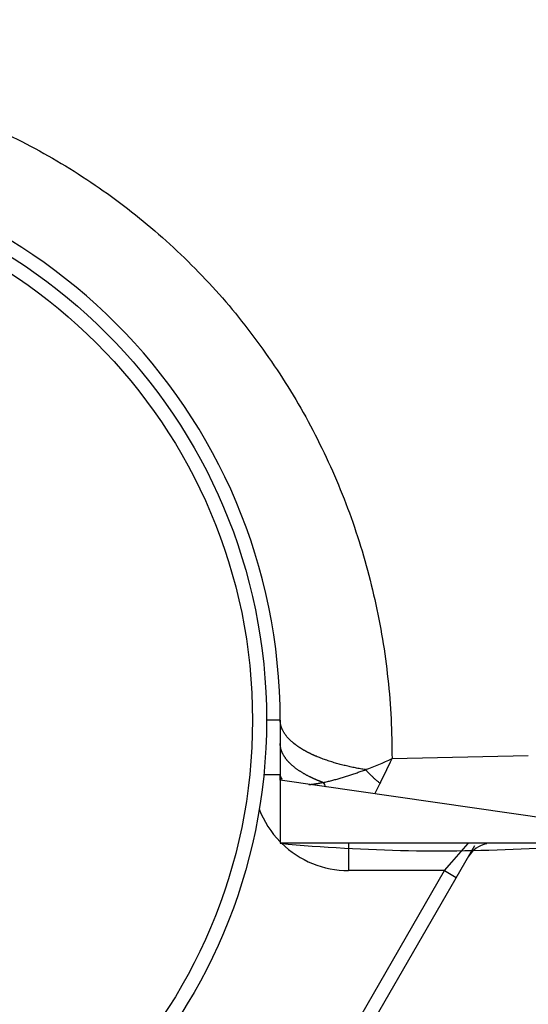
# Model space of a CAD drawing. Header units: millimetres. Extents: x 0 to 1733, y 0 to 1188.
# Tile 30 of 157: x 784.2 to 787.91, y 371.92 to 379.12. Entities that reach past the tile are written whole.
import ezdxf

# ---------------------------------------------------------------- set-up
doc = ezdxf.new("R2010")
doc.units = ezdxf.units.MM
doc.header["$LTSCALE"] = 0.727559
for name, color, linetype in [('NoLayerName_001', 7, 'Continuous'), ('NoLayerName_004', 7, 'Continuous'), ('NoLayerName_007', 7, 'Continuous')]:
    doc.layers.add(name, color=color, linetype=linetype)
doc.styles.get("Standard").update_dxf_attribs({"font": 'txt', "bigfont": 'extfont2'})
doc.dimstyles.get("Standard").update_dxf_attribs({"dimtxt": 2.5, "dimasz": 2.5, "dimexe": 1, "dimexo": 1, "dimtad": 1, "dimdec": 3, "dimzin": 0, "dimdsep": 46, "dimtxsty": 'Standard', "dimcen": 2.5, "dimadec": 3, "dimazin": 0, "dimtfac": 0.75, "dimtdec": 3, "dimtmove": 0, "dimatfit": 3, "dimfxl": 1, "dimarcsym": 0})

# ---------------------------------------------------------------- blocks, each defined once
blk = doc.blocks.new('_OPEN30')
at = {"color": 0, "linetype": 'ByBlock', "lineweight": -2}
for p, q in [((-1, 0.267949), (0, 0)), ((0, 0), (-1, -0.267949)), ((0, 0), (-1, 0))]:
    blk.add_line(p, q, dxfattribs=at)
blk = doc.blocks.new('*D154')
at = {"layer": 'Defpoints', "color": 0}
for p in [(779.8755, 390), (779.9755, 390), (810, 347.1691), (810, 347.0691), (749.792, 285.7167)]:
    blk.add_point(p, dxfattribs=at)
at = {"layer": 'NoLayerName_001', "color": 0, "linetype": 'Continuous', "lineweight": 13}
for p, q in [((775.8755, 390), (685.5841, 390)), ((810, 343.0691), (810, 265.5841))]:
    blk.add_line(p, q, dxfattribs=at)
blk.add_arc((810, 390), 120.4159, 182.855189, 267.144811, dxfattribs=at)
at = {"layer": 'NoLayerName_001', "color": 0, "lineweight": 13, "xscale": 6, "yscale": 6, "zscale": 6}
for p, rotation in [((689.5841, 390), 91.42759435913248), ((810, 269.5841), 358.5724056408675)]:
    blk.add_blockref('_OPEN30', p, dxfattribs=dict(at, rotation=rotation))
at = {"layer": 'NoLayerName_001', "color": 0, "lineweight": 13, "insert": (722.0282, 325.2347), "char_height": 14, "attachment_point": 5, "rotation": 306.36067}
blk.add_mtext('\\W0.8000;90%%d', dxfattribs=at)
blk = doc.blocks.new('DIM_0006')
at = {"color": 3, "linetype": 'Continuous', "lineweight": 13}
blk.add_arc((60, 64), 60, 0, 270, dxfattribs=at)

msp = doc.modelspace()

# ---------------------------------------------------------------- linework, layer by layer
at = {"layer": 'NoLayerName_001', "color": 6, "linetype": 'Continuous', "lineweight": 25}
for radius in [4, 3.89743589]:
    msp.add_circle((782, 374), radius, dxfattribs=at)
at = {"layer": 'NoLayerName_004', "color": 6, "linetype": 'Continuous', "lineweight": 25}
for p, q in [((786.1, 374), (786, 374)), ((786.1, 374), (786.1, 373.6)), ((786.91791334, 373.71835051), (787.91416141, 373.74041429)), ((786.1, 373.6), (785.97746508, 373.6)), ((786.1, 373.5615282), (786.1, 373.6)), ((786.1, 373.5615282), (786.1, 373.1)), ((788.90381314, 373.15544124), (786.1, 373.5615282)), ((786.79250855, 373.46118674), (786.83034519, 373.53809376)), ((788.09004342, 373.1), (786.1, 373.1)), ((786.10430447, 370.6270708), (787.52278541, 373.08395186)), ((786.6, 373.1), (786.6, 372.9)), ((787.35556771, 372.96288145), (787.47344869, 373.09899952)), ((787.3011107, 372.9), (787.35556771, 372.96288145)), ((786.48210496, 371.48144045), (787.3011107, 372.9)), ((787.3011107, 372.9), (786.6, 372.9)), ((787.3011107, 372.9), (787.38771324, 372.85))]:
    msp.add_line(p, q, dxfattribs=at)
for centre, radius, start, end in [((782, 374), 4.1, 0, 180), ((785.80697605, 376.13294202), 2.65789007, 290.171528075, 294.707112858), ((771.54172174, 381.07253031), 17.04439019, 333.765258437, 334.439030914), ((786.60001685, 373.6), 0.5, 180, 184.50106223), ((786.99318882, 373.87457972), 0.66730959, 209.681762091, 212.821969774), ((786.6, 373.6), 0.69999927, 200.824841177, 224.380523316), ((787.26717242, 385.41892356), 12.37409266, 264.587593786, 273.297479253), ((786.6, 373.6), 0.69999927, 225.585955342, 270)]:
    msp.add_arc(centre, radius, start, end, dxfattribs=at)
for points, knots in [([(776.91651714, 374.89160732), (776.94821167, 374.98362309), (777.00823901, 375.16902632), (777.11882505, 375.43990665), (777.24138324, 375.70579082), (777.37781914, 375.96511971), (777.52720007, 376.21728722), (777.68937991, 376.46142959), (777.86393069, 376.69682437), (778.050418, 376.92281114), (778.24841732, 377.13873502), (778.45750545, 377.34394086), (778.67725301, 377.53777693), (778.90721595, 377.71954273), (779.14678301, 377.88863527), (779.39525402, 378.04448796), (779.65192445, 378.18650212), (779.91608706, 378.31407982), (780.18703183, 378.4266307), (780.46404042, 378.52351865), (780.74626996, 378.60424961), (781.03274478, 378.66861828), (781.32248662, 378.71635568), (781.61450982, 378.74720621), (781.90782955, 378.76090571), (782.20145962, 378.75720252), (782.4943729, 378.73579887), (782.78552706, 378.69686128), (783.07388636, 378.64063845), (783.35840601, 378.56735645), (783.63804093, 378.47724392), (783.91174834, 378.37053408), (784.17847115, 378.24743238), (784.43717625, 378.10826334), (784.68704032, 377.95375762), (784.92724287, 377.78459613), (785.15691579, 377.60143319), (785.37538499, 377.40506661), (785.58124471, 377.19573857), (785.77582902, 376.97574723), (785.89219012, 376.81840956), (785.95203358, 376.74108412)], [0, 0, 0, 0, 0.2919640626, 0.5843741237, 0.8771046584, 1.1700303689, 1.4630339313, 1.7560158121, 2.0489348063, 2.3417947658, 2.6346118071, 2.9274192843, 3.220274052, 3.5132544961, 3.8063616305, 4.0995360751, 4.3927330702, 4.6859327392, 4.9791489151, 5.2724368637, 5.5658358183, 5.859306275, 6.1528022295, 6.4462886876, 6.7397523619, 7.0332123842, 7.326722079, 7.6203006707, 7.9139270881, 8.207569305, 8.501196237, 8.7947895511, 9.0883554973, 9.3819294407, 9.6755332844, 9.9691571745, 10.2627708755, 10.5563356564, 10.8498161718, 11.1431971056, 11.4365299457, 11.4365299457, 11.4365299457, 11.4365299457]), ([(785.95203358, 376.74108412), (786.00720057, 376.66035017), (786.12105976, 376.50118456), (786.27076593, 376.24851477), (786.40730313, 375.98862408), (786.52799002, 375.72083277), (786.63295006, 375.44644015), (786.72165148, 375.16629982), (786.79408835, 374.88155914), (786.8503838, 374.59331515), (786.88979894, 374.30266945), (786.91489348, 374.01076743), (786.91557943, 373.81570311), (786.91792083, 373.71836516)], [0, 0, 0, 0, 0.2933467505, 0.5867422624, 0.8802036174, 1.1737402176, 1.4673637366, 1.7610690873, 2.054772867, 2.3483413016, 2.6416082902, 2.934387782, 3.2264861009, 3.2264861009, 3.2264861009, 3.2264861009]), ([(786.11098402, 373.94236938), (786.11053217, 373.94359396), (786.10960709, 373.94603838), (786.1083408, 373.9497528), (786.10714699, 373.95349797), (786.10604068, 373.95727566), (786.10502017, 373.96108136), (786.10408825, 373.96491226), (786.10324651, 373.96876509), (786.10249685, 373.97263672), (786.10184112, 373.97652396), (786.10128109, 373.98042364), (786.10081891, 373.9843326), (786.10045523, 373.98824765), (786.1001964, 373.99216568), (786.10002747, 373.99608334), (786.1000177, 373.99869533), (786.1, 374)], [0, 0, 0, 0, 0.003915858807, 0.007840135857, 0.011771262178, 0.015707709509, 0.019647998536, 0.023590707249, 0.02753447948, 0.031478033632, 0.035420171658, 0.039359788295, 0.043295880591, 0.04722755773, 0.051154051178, 0.055074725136, 0.058989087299, 0.058989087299, 0.058989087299, 0.058989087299]), ([(786.19704695, 373.83211921), (786.19524736, 373.8336202), (786.19163119, 373.83660007), (786.18631455, 373.84119755), (786.1810687, 373.84587759), (786.17590688, 373.85066094), (786.17082826, 373.85555126), (786.165837, 373.86055549), (786.16093923, 373.86567638), (786.15614482, 373.87091441), (786.15146537, 373.87626813), (786.14691263, 373.88173598), (786.14249837, 373.88731641), (786.13823432, 373.89300789), (786.13413223, 373.89880885), (786.13020391, 373.9047178), (786.12646093, 373.9107331), (786.12291582, 373.91685353), (786.1195775, 373.92307643), (786.11646842, 373.9294045), (786.11356067, 373.93582046), (786.11186262, 373.94019529), (786.11098402, 373.94236938)], [0, 0, 0, 0, 0.00703018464, 0.01405665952, 0.02108460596, 0.02811956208, 0.03516743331, 0.04223438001, 0.04932169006, 0.05642388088, 0.06353542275, 0.07065130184, 0.07776706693, 0.08487887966, 0.09198356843, 0.09907868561, 0.10616256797, 0.11323439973, 0.12029427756, 0.12734327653, 0.13438351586, 0.14141822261, 0.14141822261, 0.14141822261, 0.14141822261]), ([(786.10928484, 373.77657322), (786.10890042, 373.77771431), (786.10811323, 373.7799927), (786.10703762, 373.783448), (786.10602489, 373.78692748), (786.10508777, 373.7904325), (786.10422452, 373.79395952), (786.10343731, 373.79750632), (786.10272723, 373.80107029), (786.10209568, 373.80464897), (786.10154399, 373.80823982), (786.10107342, 373.81184036), (786.10068557, 373.81544806), (786.10038077, 373.81906041), (786.10016412, 373.82267493), (786.10002291, 373.826289), (786.10001479, 373.82869847), (786.1, 373.82990215)], [0, 0, 0, 0, 0.003612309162, 0.007231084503, 0.010855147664, 0.014483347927, 0.018114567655, 0.021747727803, 0.025381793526, 0.029015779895, 0.032648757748, 0.036279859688, 0.039908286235, 0.043533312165, 0.047154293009, 0.050770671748, 0.054381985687, 0.054381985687, 0.054381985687, 0.054381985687]), ([(786.25581007, 373.79058113), (786.25479001, 373.79121287), (786.25274725, 373.79247206), (786.24969906, 373.79438652), (786.24666067, 373.79631665), (786.24363395, 373.79826548), (786.2406186, 373.80023255), (786.23761494, 373.80221829), (786.23462332, 373.80422293), (786.23164419, 373.80624675), (786.22867804, 373.80828998), (786.22572534, 373.81035287), (786.22278657, 373.81243565), (786.21986222, 373.81453856), (786.21695276, 373.81666184), (786.21405868, 373.81880574), (786.21118045, 373.82097048), (786.20831859, 373.82315636), (786.20547339, 373.82536337), (786.20264609, 373.8275927), (786.19983429, 373.82984105), (786.19797751, 373.83136167), (786.19704695, 373.83211921)], [0, 0, 0, 0, 0.00359951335, 0.007198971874, 0.01079851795, 0.014398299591, 0.017998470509, 0.021599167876, 0.025200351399, 0.028801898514, 0.032403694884, 0.036005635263, 0.039607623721, 0.043209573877, 0.046811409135, 0.050413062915, 0.054014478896, 0.057615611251, 0.061216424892, 0.064816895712, 0.068417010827, 0.072016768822, 0.072016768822, 0.072016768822, 0.072016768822]), ([(786.18231642, 373.67373515), (786.18076343, 373.67516757), (786.17764085, 373.67801327), (786.17306058, 373.68239311), (786.16854807, 373.68684442), (786.16411656, 373.69138473), (786.15976566, 373.6960166), (786.15549971, 373.70074547), (786.15132402, 373.70557303), (786.14724636, 373.71049878), (786.1432757, 373.71552081), (786.13942109, 373.72063718), (786.13569157, 373.72584592), (786.13209621, 373.73114508), (786.12864403, 373.73653272), (786.12534413, 373.74200689), (786.1222054, 373.74756559), (786.11923755, 373.7532071), (786.11644723, 373.75892861), (786.11385249, 373.76473143), (786.11142898, 373.77060152), (786.11001617, 373.77458963), (786.10928484, 373.77657322)], [0, 0, 0, 0, 0.00633817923, 0.01267366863, 0.01901050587, 0.02535303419, 0.03170591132, 0.03807396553, 0.04445782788, 0.0508532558, 0.0572560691, 0.06366246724, 0.07006906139, 0.07647290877, 0.08287154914, 0.08926304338, 0.09564601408, 0.10201968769, 0.10838393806, 0.11473933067, 0.12108716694, 0.12742952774, 0.12742952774, 0.12742952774, 0.12742952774]), ([(786.36173963, 373.73648768), (786.35991844, 373.73727292), (786.35627265, 373.73883542), (786.35082464, 373.74122699), (786.34538942, 373.74364783), (786.33996937, 373.74610364), (786.33456408, 373.74859367), (786.32917399, 373.75111877), (786.32379972, 373.7536796), (786.31844217, 373.756277), (786.31310231, 373.75891172), (786.30778108, 373.76158452), (786.30247946, 373.76429616), (786.29719841, 373.76704738), (786.29193887, 373.76983895), (786.28670183, 373.77267164), (786.2814882, 373.77554615), (786.27629905, 373.77846339), (786.27113501, 373.78142359), (786.26599825, 373.78442947), (786.26088523, 373.78747446), (786.257504, 373.78954936), (786.25581007, 373.79058113)], [0, 0, 0, 0, 0.00594980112, 0.01189946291, 0.0178492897, 0.0237995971, 0.02975071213, 0.03570293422, 0.04165618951, 0.04761020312, 0.0535647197, 0.05951950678, 0.06547435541, 0.07142908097, 0.07738352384, 0.08333755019, 0.08929105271, 0.09524395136, 0.10119619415, 0.10714775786, 0.11309864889, 0.11904890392, 0.11904890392, 0.11904890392, 0.11904890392]), ([(786.72341049, 373.63808498), (786.71723825, 373.63909435), (786.7048875, 373.64107128), (786.68640286, 373.64428683), (786.66794405, 373.64765365), (786.64951386, 373.65120021), (786.6311097, 373.65492121), (786.61273152, 373.65881908), (786.59438233, 373.66289897), (786.57606851, 373.66717046), (786.5577973, 373.67164178), (786.53957603, 373.67632143), (786.521412, 373.68121787), (786.50331254, 373.68633955), (786.48528494, 373.69169493), (786.46733655, 373.69729252), (786.44947458, 373.70314054), (786.43170672, 373.70924836), (786.41403887, 373.71562107), (786.39648366, 373.72227977), (786.37902855, 373.72918571), (786.36751213, 373.73407791), (786.36173963, 373.73648768)], [0, 0, 0, 0, 0.01876269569, 0.03752333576, 0.05628534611, 0.07505219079, 0.0938273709, 0.11261419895, 0.1314122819, 0.15021831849, 0.16902921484, 0.1878421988, 0.20665483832, 0.22546506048, 0.24427117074, 0.26307187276, 0.28186628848, 0.30065397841, 0.31943496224, 0.33820973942, 0.35697930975, 0.37574519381, 0.37574519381, 0.37574519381, 0.37574519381]), ([(786.32175544, 373.58311585), (786.31926583, 373.58434378), (786.31427809, 373.58678157), (786.30684979, 373.5905456), (786.29945502, 373.59437633), (786.29209946, 373.59828775), (786.28478172, 373.60227943), (786.27750281, 373.60635413), (786.27026523, 373.61051431), (786.26307376, 373.61476346), (786.25593363, 373.61910432), (786.24885016, 373.62353975), (786.24182864, 373.62807253), (786.23487437, 373.6327055), (786.22799265, 373.63744146), (786.2211888, 373.64228326), (786.21446804, 373.64723362), (786.20783601, 373.65229572), (786.20129674, 373.65747098), (786.19486029, 373.66276751), (786.18851424, 373.66816835), (786.18439108, 373.67188983), (786.18231642, 373.67373515)], [0, 0, 0, 0, 0.00832789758, 0.01665453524, 0.02498185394, 0.03331186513, 0.04164665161, 0.04998827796, 0.05833677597, 0.06669018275, 0.07504662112, 0.08340440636, 0.09176205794, 0.10011831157, 0.10847213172, 0.11682272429, 0.1251695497, 0.13351233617, 0.14185109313, 0.15018612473, 0.15851804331, 0.16684778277, 0.16684778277, 0.16684778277, 0.16684778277]), ([(786.10001793, 373.6), (786.10003189, 373.59942512), (786.10003967, 373.59827353), (786.1001726, 373.59654888), (786.10037407, 373.5948276), (786.10065431, 373.59311249), (786.10100661, 373.59140604), (786.10142883, 373.58971085), (786.10191762, 373.58802948), (786.10246994, 373.58636449), (786.10308268, 373.58471845), (786.10375275, 373.58309394), (786.10447707, 373.58149352), (786.10525254, 373.57991977), (786.10607608, 373.57837527), (786.10694459, 373.5768625), (786.10785573, 373.57538328), (786.10880675, 373.57393733), (786.10979442, 373.57252202), (786.11081751, 373.57113543), (786.1118694, 373.56977121), (786.11259833, 373.56888384), (786.11295946, 373.56843724)], [0, 0, 0, 0, 0.001725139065, 0.003453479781, 0.005185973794, 0.00692315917, 0.008665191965, 0.010411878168, 0.012162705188, 0.013916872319, 0.015673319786, 0.017430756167, 0.019187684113, 0.020942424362, 0.022693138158, 0.024437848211, 0.026174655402, 0.027904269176, 0.029629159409, 0.031351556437, 0.033073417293, 0.034796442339, 0.034796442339, 0.034796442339, 0.034796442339]), ([(786.41343747, 373.54413992), (786.41871782, 373.54528179), (786.42928867, 373.54752045), (786.44508584, 373.55114921), (786.46084904, 373.5549246), (786.47657275, 373.5588648), (786.49226011, 373.5629491), (786.50791143, 373.56717121), (786.52352691, 373.57152645), (786.53910699, 373.57601006), (786.55465214, 373.58061728), (786.57016281, 373.58534337), (786.58563945, 373.59018359), (786.60108251, 373.59513318), (786.61649246, 373.6001874), (786.63186974, 373.60534152), (786.64721482, 373.61059074), (786.66252809, 373.61593051), (786.67781029, 373.62135532), (786.69306077, 373.62686334), (786.70828409, 373.63243887), (786.7184062, 373.63622549), (786.72346997, 373.63810987)], [0, 0, 0, 0, 0.01620720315, 0.03241510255, 0.04862397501, 0.06483371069, 0.08104386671, 0.09725433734, 0.11346550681, 0.12967766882, 0.14589100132, 0.16210557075, 0.17832133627, 0.19453815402, 0.21075578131, 0.22697388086, 0.24319202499, 0.25940969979, 0.2756263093, 0.29184117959, 0.30805356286, 0.32426264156, 0.32426264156, 0.32426264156, 0.32426264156]), ([(786.72350104, 373.63807498), (786.72570813, 373.63568461), (786.73010548, 373.63088653), (786.73680872, 373.62378666), (786.74357721, 373.61674484), (786.75042173, 373.60977327), (786.7573385, 373.6028708), (786.76432765, 373.59603984), (786.77138829, 373.58928187), (786.77851977, 373.58259859), (786.7857214, 373.57599168), (786.79299244, 373.56946274), (786.8003324, 373.5630137), (786.80773982, 373.55664526), (786.8152169, 373.55036268), (786.82275218, 373.54415418), (786.82784173, 373.54009842), (786.83037774, 373.53806056)], [0, 0, 0, 0, 0.00976040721, 0.01952464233, 0.02929202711, 0.03906190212, 0.04883362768, 0.05860658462, 0.06838017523, 0.0781538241, 0.08792697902, 0.0976991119, 0.10746971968, 0.11723832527, 0.1270044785, 0.13676775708, 0.14652776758, 0.14652776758, 0.14652776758, 0.14652776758]), ([(786.30854743, 373.52852635), (786.31030102, 373.52870687), (786.31380911, 373.52905931), (786.31906587, 373.52963965), (786.32431938, 373.53024921), (786.32956904, 373.53089233), (786.33481498, 373.53156612), (786.34005713, 373.53226984), (786.34529544, 373.53300271), (786.35052987, 373.53376402), (786.35576036, 373.53455306), (786.36098687, 373.53536911), (786.36620935, 373.53621144), (786.37142777, 373.53707934), (786.37664207, 373.53797208), (786.38185221, 373.53888895), (786.38705814, 373.53982922), (786.39225981, 373.54079223), (786.39745722, 373.54177702), (786.40265016, 373.54278372), (786.40783919, 373.54380852), (786.41129455, 373.54451098), (786.41302264, 373.54485979)], [0, 0, 0, 0, 0.00528854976, 0.01057716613, 0.01586589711, 0.02115476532, 0.02644376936, 0.03173290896, 0.0370222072, 0.04231167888, 0.0476013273, 0.05289114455, 0.05818111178, 0.06347119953, 0.06876136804, 0.07405156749, 0.07934173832, 0.08463181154, 0.08992170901, 0.09521134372, 0.10050062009, 0.10578943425, 0.10578943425, 0.10578943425, 0.10578943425]), ([(786.41211044, 373.54463518), (786.4105775, 373.54520988), (786.40750983, 373.54635452), (786.40291908, 373.54810011), (786.39833493, 373.54986308), (786.3937586, 373.55164672), (786.38918987, 373.55345042), (786.38462894, 373.5552746), (786.38007601, 373.55711948), (786.37553139, 373.55898535), (786.37099537, 373.56087248), (786.36646826, 373.56278114), (786.36195035, 373.5647116), (786.35744195, 373.56666414), (786.35294337, 373.56863903), (786.3484549, 373.57063653), (786.34397685, 373.57265691), (786.33950955, 373.57470051), (786.33505317, 373.57676732), (786.33060851, 373.57885865), (786.326174, 373.5809709), (786.32322922, 373.58240286), (786.32175544, 373.58311585)], [0, 0, 0, 0, 0.004911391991, 0.009822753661, 0.014734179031, 0.019645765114, 0.024557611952, 0.029469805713, 0.034382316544, 0.039295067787, 0.044207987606, 0.049121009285, 0.054034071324, 0.05894711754, 0.063860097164, 0.068772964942, 0.073685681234, 0.078598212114, 0.083510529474, 0.088422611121, 0.093334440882, 0.098246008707, 0.098246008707, 0.098246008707, 0.098246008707])]:
    msp.add_open_spline(points, degree=3, knots=knots, dxfattribs=at)
at = {"layer": 'NoLayerName_007', "color": 6, "linetype": 'Continuous', "lineweight": 25}
msp.add_arc((787.64752086, 372.9), 0.2, 100.430276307, 150, dxfattribs=at)

# ---------------------------------------------------------------- block references
at = {"layer": 'NoLayerName_001', "color": 3, "linetype": 'Continuous', "lineweight": 13}
msp.add_blockref('DIM_0006', (750, 326), dxfattribs=at)

# ---------------------------------------------------------------- dimensions: what is measured, and where the dimension line sits
dim = msp.add_angular_dim_2l(base=(749.79202711, 285.71673193), line1=((810, 347.06908118), (810, 347.16908118)), line2=((779.87551332, 390), (779.97551332, 390)), text='\\W0.8000;<>', dimstyle='Standard', override={"dimtxt": 14, "dimasz": 6, "dimexe": 4, "dimexo": 4, "dimgap": 4, "dimblk": 'OPEN30', "dimclrd": 0, "dimclre": 0, "dimclrt": 0, "dimazin": 2, "dimtp": 0, "dimtm": 0, "dimlwd": 13, "dimlwe": 13}, dxfattribs=at)
dim.commit()
dim.dimension.update_dxf_attribs({"geometry": '*D154', "text_midpoint": (713.02892596, 318.60944881), "dimtype": 162})

doc.saveas('drawing.dxf')
